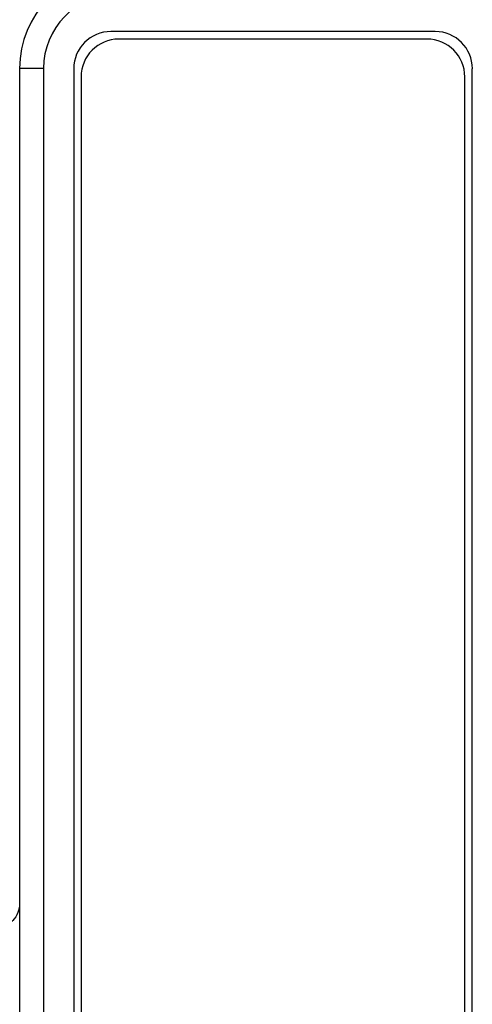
# Model space of a CAD drawing. Header units: inches. Extents: x 0 to 34, y 0 to 22.
# Tile 110 of 145: x 11.349 to 12.069, y 18.187 to 19.751. Entities that reach past the tile are written whole.
import ezdxf

# ---------------------------------------------------------------- set-up
doc = ezdxf.new("R2010")
doc.units = ezdxf.units.IN
doc.header["$LTSCALE"] = 1.87
doc.header["$MEASUREMENT"] = 0
doc.layers.get('0').update_dxf_attribs({"linetype": 'CONTINUOUS'})
doc.layers.add('02___PRT_ALL_AXES', color=7, linetype='CONTINUOUS')

msp = doc.modelspace()

# ---------------------------------------------------------------- linework, layer by layer
at = {"color": 7, "linetype": 'CONTINUOUS'}
for p, q in [((11.9968, 19.7197), (11.5066, 19.7197)), ((11.349, 19.6732), (11.349, 16.5835)), ((11.387, 19.6732), (11.349, 19.6732)), ((11.387, 19.6732), (11.387, 16.5835)), ((11.4466, 19.6597), (11.4466, 16.5971)), ((12.0568, 16.5971), (12.0568, 19.6597))]:
    msp.add_line(p, q, dxfattribs=at)
for centre, radius, start, end in [((11.5065, 19.6732), 0.1575, 92, 180), ((11.5051, 19.6732), 0.1181, 92.0005, 179.9995), ((11.5066, 19.6597), 0.06, 90, 180), ((11.9968, 19.6597), 0.06, 0, 90)]:
    msp.add_arc(centre, radius, start, end, dxfattribs=at)
msp.add_open_spline([(11.349, 18.347), (11.349, 18.3421), (11.3471, 18.332), (11.3387, 18.3192), (11.3261, 18.3104), (11.316, 18.3081), (11.311, 18.308)], degree=3, knots=[0, 0, 0, 0, 0.249209, 0.498874, 0.749194, 1, 1, 1, 1], dxfattribs=at)
at = {"layer": '02___PRT_ALL_AXES', "color": 7, "linetype": 'CONTINUOUS'}
for p, q in [((12.0098, 19.7317), (11.494, 19.7317)), ((11.4349, 19.6726), (11.4349, 16.5841)), ((12.0688, 16.5841), (12.0688, 19.6726))]:
    msp.add_line(p, q, dxfattribs=at)
for centre, start, end in [((11.494, 19.6726), 90, 180), ((12.0098, 19.6726), 0, 90)]:
    msp.add_arc(centre, 0.0591, start, end, dxfattribs=at)

doc.saveas('drawing.dxf')
